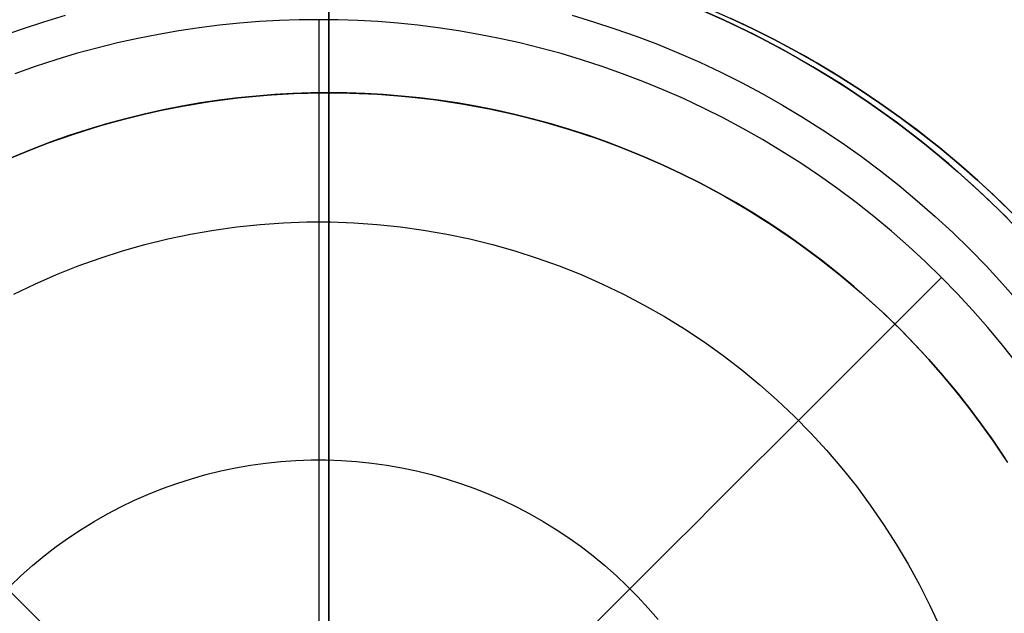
# Model space of a CAD drawing. Header units: millimetres. Extents: x 9981 to 10381, y 6395 to 6795.
# Tile 11 of 19: x 10171 to 10202, y 6604 to 6622. Entities that reach past the tile are written whole.
import ezdxf

# ---------------------------------------------------------------- set-up
doc = ezdxf.new("R2010")
doc.units = ezdxf.units.MM
doc.header["$MEASUREMENT"] = 0
doc.layers.add('0 lux', color=40, linetype='Continuous')
doc.layers.add('0 riflettore', color=140, linetype='Continuous')

msp = doc.modelspace()

# ---------------------------------------------------------------- linework, layer by layer
at = {"layer": '0 lux', "lineweight": -3, "extrusion": (1, 0, 0)}
for points in [[(6615.958, -881.472), (6623.459, -893.577)], [(6608.585, -858.918), (6615.958, -881.472)]]:
    msp.add_lwpolyline(points, dxfattribs=at)
at = {"layer": '0 lux', "lineweight": -3}
for points in [[(10192.014, 6622.625), (10192.962, 6622.208), (10193.895, 6621.758), (10194.812, 6621.277), (10195.712, 6620.765), (10196.593, 6620.221), (10197.456, 6619.648), (10198.298, 6619.045), (10199.118, 6618.413), (10199.917, 6617.753), (10200.692, 6617.067), (10201.443, 6616.354), (10202.169, 6615.615)], [(10202.169, 6615.615), (10201.443, 6616.354), (10200.692, 6617.067), (10199.917, 6617.753), (10199.118, 6618.413), (10198.298, 6619.045), (10197.456, 6619.648), (10196.593, 6620.221), (10195.712, 6620.765), (10194.812, 6621.277), (10193.895, 6621.758), (10192.962, 6622.208), (10192.014, 6622.625)], [(10170.582, 6621.709), (10171.244, 6621.943), (10171.907, 6622.159), (10172.572, 6622.358)], [(10188.256, 6622.358), (10188.92, 6622.159), (10189.584, 6621.943), (10190.245, 6621.709), (10190.905, 6621.458), (10191.561, 6621.188), (10192.213, 6620.901), (10192.861, 6620.597), (10193.504, 6620.275), (10194.141, 6619.935), (10194.771, 6619.578), (10195.394, 6619.204), (10196.01, 6618.813), (10196.616, 6618.405), (10197.213, 6617.981), (10197.801, 6617.541), (10198.378, 6617.085), (10198.943, 6616.613), (10199.497, 6616.127), (10200.038, 6615.626), (10200.567, 6615.111), (10201.082, 6614.583), (10201.582, 6614.041), (10202.069, 6613.487)], [(10192.314, 6622.497), (10193.262, 6622.067), (10194.196, 6621.605), (10195.112, 6621.111), (10196.011, 6620.585), (10196.891, 6620.028), (10197.751, 6619.441), (10198.59, 6618.825), (10199.408, 6618.179), (10200.202, 6617.506), (10200.973, 6616.806), (10201.719, 6616.079)], [(10180.414, 6622.221), (10179.809, 6622.215), (10179.198, 6622.194), (10178.583, 6622.16), (10177.964, 6622.111), (10177.341, 6622.048), (10176.714, 6621.969), (10176.085, 6621.876), (10175.453, 6621.766), (10174.819, 6621.641), (10174.184, 6621.5), (10173.548, 6621.343), (10172.912, 6621.169), (10172.276, 6620.979), (10171.642, 6620.772), (10171.009, 6620.548)], [(10202.016, 6611.59), (10201.58, 6612.142), (10201.129, 6612.683), (10200.664, 6613.213), (10200.184, 6613.731), (10199.692, 6614.236), (10199.186, 6614.729), (10198.669, 6615.208), (10198.139, 6615.673), (10197.598, 6616.124), (10197.046, 6616.56), (10196.484, 6616.982), (10195.913, 6617.387), (10195.333, 6617.777), (10194.744, 6618.152), (10194.148, 6618.509), (10193.545, 6618.851), (10192.936, 6619.176), (10192.321, 6619.484), (10191.701, 6619.775), (10191.077, 6620.05), (10190.449, 6620.307), (10189.819, 6620.548), (10189.186, 6620.772), (10188.551, 6620.979), (10187.916, 6621.169), (10187.279, 6621.343), (10186.644, 6621.5), (10186.009, 6621.641), (10185.375, 6621.766), (10184.743, 6621.876), (10184.113, 6621.969), (10183.487, 6622.048), (10182.864, 6622.111), (10182.244, 6622.16), (10181.629, 6622.194), (10181.019, 6622.215), (10180.414, 6622.221)], [(10170.977, 6613.718), (10171.63, 6614.033), (10172.294, 6614.325), (10172.967, 6614.593), (10173.649, 6614.839), (10174.339, 6615.06), (10175.037, 6615.258), (10175.741, 6615.432), (10176.45, 6615.581), (10177.164, 6615.705), (10177.883, 6615.805), (10178.604, 6615.88), (10179.327, 6615.93), (10180.051, 6615.955), (10180.776, 6615.955), (10181.501, 6615.93), (10182.224, 6615.88), (10182.945, 6615.805), (10183.663, 6615.705), (10184.377, 6615.581), (10185.087, 6615.432), (10185.791, 6615.258), (10186.488, 6615.06), (10187.178, 6614.839), (10187.86, 6614.593), (10188.534, 6614.325), (10189.197, 6614.033), (10189.851, 6613.718), (10190.492, 6613.381), (10191.122, 6613.023), (10191.74, 6612.642), (10192.343, 6612.241), (10192.933, 6611.819), (10193.507, 6611.377), (10194.066, 6610.915), (10194.609, 6610.434), (10195.134, 6609.935), (10195.642, 6609.418), (10196.133, 6608.884), (10196.604, 6608.333), (10197.056, 6607.766), (10197.488, 6607.184), (10197.9, 6606.587), (10198.291, 6605.977), (10198.66, 6605.353), (10199.008, 6604.717), (10199.334, 6604.07), (10199.637, 6603.411)], [(10170.862, 6604.676), (10171.203, 6605), (10171.555, 6605.312), (10171.918, 6605.612), (10172.29, 6605.899), (10172.673, 6606.173), (10173.065, 6606.433), (10173.465, 6606.68), (10173.874, 6606.913), (10174.29, 6607.131), (10174.714, 6607.336), (10175.145, 6607.525), (10175.582, 6607.699), (10176.024, 6607.858), (10176.472, 6608.002), (10176.925, 6608.131), (10177.382, 6608.243), (10177.842, 6608.34), (10178.305, 6608.421), (10178.771, 6608.485), (10179.239, 6608.534), (10179.708, 6608.566), (10180.179, 6608.583), (10180.649, 6608.583), (10181.119, 6608.566), (10181.588, 6608.534), (10182.056, 6608.485), (10182.522, 6608.421), (10182.986, 6608.34), (10183.446, 6608.243), (10183.903, 6608.131), (10184.355, 6608.002), (10184.803, 6607.858), (10185.246, 6607.699), (10185.683, 6607.525), (10186.113, 6607.336), (10186.537, 6607.131), (10186.954, 6606.913), (10187.362, 6606.68), (10187.763, 6606.433), (10188.155, 6606.173), (10188.537, 6605.899), (10188.91, 6605.612), (10189.273, 6605.312), (10189.625, 6605), (10189.966, 6604.676), (10190.296, 6604.341), (10190.613, 6603.994), (10190.919, 6603.637)]]:
    msp.add_lwpolyline(points, dxfattribs=at)
for points in [[(10180.414, 6622.221, -949.805), (10180.414, 6621.567, -950.478), (10180.414, 6620.891, -951.136), (10180.414, 6620.195, -951.777), (10180.414, 6619.479, -952.401), (10180.414, 6618.744, -953.007), (10180.414, 6617.99, -953.594), (10180.414, 6617.218, -954.161), (10180.414, 6616.429, -954.707), (10180.414, 6615.624, -955.232), (10180.414, 6614.804, -955.735), (10180.414, 6613.969, -956.215), (10180.414, 6613.12, -956.671), (10180.414, 6612.26, -957.104), (10180.414, 6611.387, -957.512), (10180.414, 6610.505, -957.895), (10180.414, 6609.613, -958.253), (10180.414, 6608.712, -958.585), (10180.414, 6607.805, -958.892), (10180.414, 6606.892, -959.172), (10180.414, 6605.973, -959.427), (10180.414, 6605.051, -959.655), (10180.414, 6604.126, -959.857), (10180.414, 6603.199, -960.032)], [(10199.692, 6614.236, -949.805), (10199.229, 6613.773, -950.478), (10198.751, 6613.296, -951.136), (10198.259, 6612.803, -951.777), (10197.753, 6612.297, -952.401), (10197.233, 6611.777, -953.007), (10196.7, 6611.244, -953.594), (10196.154, 6610.698, -954.161), (10195.596, 6610.14, -954.707), (10195.027, 6609.571, -955.232), (10194.447, 6608.991, -955.735), (10193.856, 6608.401, -956.215), (10193.256, 6607.801, -956.671), (10192.648, 6607.192, -957.104), (10192.031, 6606.575, -957.512), (10191.407, 6605.951, -957.895), (10190.776, 6605.32, -958.253), (10190.14, 6604.684, -958.585), (10189.498, 6604.042, -958.892), (10188.852, 6603.396, -959.172)], [(10180.414, 6608.585, -858.918), (10180.414, 6608.554, -858.827), (10180.414, 6608.521, -858.735), (10180.414, 6608.486, -858.644), (10180.414, 6608.449, -858.553), (10180.414, 6608.411, -858.462), (10180.414, 6608.37, -858.372), (10180.414, 6608.328, -858.283), (10180.414, 6608.283, -858.194), (10180.414, 6608.237, -858.106), (10180.414, 6608.189, -858.018), (10180.414, 6608.138, -857.931), (10180.414, 6608.086, -857.845), (10180.414, 6608.033, -857.76), (10180.414, 6607.977, -857.675), (10180.414, 6607.92, -857.592), (10180.414, 6607.86, -857.51), (10180.414, 6607.799, -857.428), (10180.414, 6607.737, -857.348), (10180.414, 6607.672, -857.269), (10180.414, 6607.606, -857.192), (10180.414, 6607.538, -857.116), (10180.414, 6607.469, -857.041), (10180.414, 6607.398, -856.967), (10180.414, 6607.326, -856.895), (10180.414, 6607.252, -856.824), (10180.414, 6607.177, -856.755), (10180.414, 6607.101, -856.688), (10180.414, 6607.023, -856.622), (10180.414, 6606.944, -856.558), (10180.414, 6606.864, -856.496), (10180.414, 6606.782, -856.435), (10180.414, 6606.7, -856.376), (10180.414, 6606.616, -856.319), (10180.414, 6606.532, -856.263), (10180.414, 6606.446, -856.21), (10180.414, 6606.36, -856.158), (10180.414, 6606.273, -856.108), (10180.414, 6606.185, -856.06), (10180.414, 6606.097, -856.014), (10180.414, 6606.008, -855.97), (10180.414, 6605.918, -855.928), (10180.414, 6605.828, -855.888), (10180.414, 6605.737, -855.849), (10180.414, 6605.647, -855.813), (10180.414, 6605.555, -855.778), (10180.414, 6605.464, -855.746), (10180.414, 6605.372, -855.715), (10180.414, 6605.28, -855.686), (10180.414, 6605.188, -855.659), (10180.414, 6605.096, -855.634), (10180.414, 6605.004, -855.611), (10180.414, 6604.912, -855.59), (10180.414, 6604.821, -855.571), (10180.414, 6604.729, -855.553), (10180.414, 6604.638, -855.537), (10180.414, 6604.546, -855.523), (10180.414, 6604.456, -855.511), (10180.414, 6604.365, -855.5), (10180.414, 6604.275, -855.492), (10180.414, 6604.185, -855.484), (10180.414, 6604.096, -855.479), (10180.414, 6604.008, -855.475), (10180.414, 6603.92, -855.473), (10180.414, 6603.832, -855.472)], [(10170.688, 6604.684, -958.585), (10171.33, 6604.042, -958.892), (10171.976, 6603.396, -959.172), (10172.625, 6602.747, -959.427), (10173.277, 6602.095, -959.655), (10173.931, 6601.441, -959.857), (10174.586, 6600.786, -960.032), (10175.242, 6600.13, -960.182), (10175.897, 6599.475, -960.306), (10176.551, 6598.821, -960.404), (10177.204, 6598.168, -960.476), (10177.853, 6597.519, -960.524), (10178.5, 6596.872, -960.547), (10179.143, 6596.229, -960.546), (10179.781, 6595.591, -960.52), (10180.414, 6594.958, -960.472)]]:
    msp.add_polyline3d(points, dxfattribs=at)
at = {"layer": '0 riflettore', "lineweight": -3}
for points in [[(10180.729, 6690.958), (10180.729, 6498.958)], [(10180.729, 6659.958), (10180.729, 6619.958)], [(10180.729, 6529.958), (10180.729, 6659.958)], [(10180.729, 6564.958), (10180.729, 6624.958)], [(10202.034, 6616.079), (10201.288, 6616.806), (10200.518, 6617.506), (10199.723, 6618.179), (10198.906, 6618.825), (10198.066, 6619.441), (10197.206, 6620.028), (10196.326, 6620.585), (10195.427, 6621.111), (10194.511, 6621.605), (10193.578, 6622.067), (10192.629, 6622.497)], [(10201.942, 6616.171), (10201.386, 6616.713), (10200.816, 6617.24), (10200.233, 6617.752), (10199.638, 6618.249), (10199.031, 6618.729), (10198.413, 6619.192), (10197.784, 6619.639), (10197.145, 6620.068), (10196.498, 6620.48), (10195.842, 6620.873), (10195.178, 6621.249), (10194.508, 6621.607), (10193.831, 6621.946), (10193.149, 6622.266)], [(10193.149, 6622.266), (10193.831, 6621.946), (10194.508, 6621.607), (10195.178, 6621.249), (10195.842, 6620.873), (10196.498, 6620.48), (10197.145, 6620.068), (10197.784, 6619.639), (10198.413, 6619.192), (10199.031, 6618.729), (10199.638, 6618.249), (10200.233, 6617.752), (10200.816, 6617.24), (10201.386, 6616.713), (10201.942, 6616.171)], [(10170.415, 6617.732), (10171.212, 6618.076), (10172.02, 6618.392), (10172.839, 6618.68), (10173.667, 6618.94), (10174.503, 6619.17), (10175.347, 6619.372), (10176.198, 6619.544), (10177.054, 6619.686), (10177.915, 6619.799), (10178.778, 6619.882), (10179.645, 6619.935), (10180.512, 6619.957), (10181.38, 6619.95), (10182.247, 6619.912), (10183.112, 6619.844), (10183.974, 6619.747), (10184.833, 6619.619), (10185.686, 6619.462), (10186.534, 6619.275), (10187.374, 6619.059), (10188.206, 6618.814), (10189.03, 6618.54), (10189.843, 6618.237), (10190.646, 6617.907), (10191.436, 6617.549), (10192.214, 6617.164), (10192.978, 6616.752), (10193.727, 6616.314), (10194.46, 6615.85), (10195.177, 6615.361), (10195.876, 6614.847), (10196.557, 6614.309), (10197.219, 6613.748), (10197.862, 6613.164), (10198.483, 6612.559), (10199.083, 6611.932), (10199.661, 6611.285), (10200.217, 6610.618), (10200.748, 6609.932), (10201.256, 6609.228), (10201.739, 6608.507)], [(10201.654, 6608.638), (10201.296, 6609.17), (10200.924, 6609.694), (10200.538, 6610.21), (10200.138, 6610.716), (10199.724, 6611.212), (10199.298, 6611.697), (10198.858, 6612.172), (10198.407, 6612.636), (10197.943, 6613.087), (10197.468, 6613.527), (10196.983, 6613.953), (10196.486, 6614.367), (10195.981, 6614.767), (10195.465, 6615.153), (10194.941, 6615.525), (10194.409, 6615.883), (10193.87, 6616.226), (10193.323, 6616.554), (10192.77, 6616.867), (10192.211, 6617.165), (10191.648, 6617.448), (10191.079, 6617.715), (10190.507, 6617.967), (10189.931, 6618.203), (10189.353, 6618.423), (10188.773, 6618.629), (10188.191, 6618.819), (10187.608, 6618.993), (10187.025, 6619.152), (10186.442, 6619.297), (10185.859, 6619.426), (10185.278, 6619.541), (10184.699, 6619.641), (10184.121, 6619.727), (10183.547, 6619.799), (10182.975, 6619.857), (10182.407, 6619.902), (10181.844, 6619.933), (10181.284, 6619.952), (10180.729, 6619.958), (10180.174, 6619.952), (10179.615, 6619.933), (10179.051, 6619.902), (10178.483, 6619.857), (10177.911, 6619.799), (10177.337, 6619.727), (10176.759, 6619.641), (10176.18, 6619.541), (10175.599, 6619.426), (10175.016, 6619.297), (10174.433, 6619.152), (10173.85, 6618.993), (10173.267, 6618.819), (10172.685, 6618.629), (10172.105, 6618.423), (10171.527, 6618.203), (10170.951, 6617.967)], [(10170.951, 6617.967), (10171.527, 6618.203), (10172.105, 6618.423), (10172.685, 6618.629), (10173.267, 6618.819), (10173.85, 6618.993), (10174.433, 6619.152), (10175.016, 6619.297), (10175.599, 6619.426), (10176.18, 6619.541), (10176.759, 6619.641), (10177.337, 6619.727), (10177.911, 6619.799), (10178.483, 6619.857), (10179.051, 6619.902), (10179.615, 6619.933), (10180.174, 6619.952), (10180.729, 6619.958)], [(10180.729, 6619.958), (10181.284, 6619.952), (10181.844, 6619.933), (10182.407, 6619.902), (10182.975, 6619.857), (10183.547, 6619.799), (10184.121, 6619.727), (10184.699, 6619.641), (10185.278, 6619.541), (10185.859, 6619.426), (10186.442, 6619.297), (10187.025, 6619.152), (10187.608, 6618.993), (10188.191, 6618.819), (10188.773, 6618.629), (10189.353, 6618.423), (10189.931, 6618.203), (10190.507, 6617.967), (10191.079, 6617.715), (10191.648, 6617.448), (10192.211, 6617.165), (10192.77, 6616.867), (10193.323, 6616.554), (10193.87, 6616.226), (10194.409, 6615.883), (10194.941, 6615.525), (10195.465, 6615.153), (10195.981, 6614.767), (10196.486, 6614.367), (10196.983, 6613.953), (10197.468, 6613.527), (10197.943, 6613.087), (10198.407, 6612.636), (10198.858, 6612.172), (10199.298, 6611.697), (10199.724, 6611.212), (10200.138, 6610.716), (10200.538, 6610.21), (10200.924, 6609.694), (10201.296, 6609.17), (10201.654, 6608.638)], [(10180.729, 6619.958), (10180.729, 6569.958)]]:
    msp.add_lwpolyline(points, dxfattribs=at)
at = {"layer": '0 riflettore', "lineweight": -3, "extrusion": (1, 0, 0)}
msp.add_lwpolyline([(6619.958, -375.64), (6619.958, -395.64)], dxfattribs=at)

doc.saveas('drawing.dxf')
